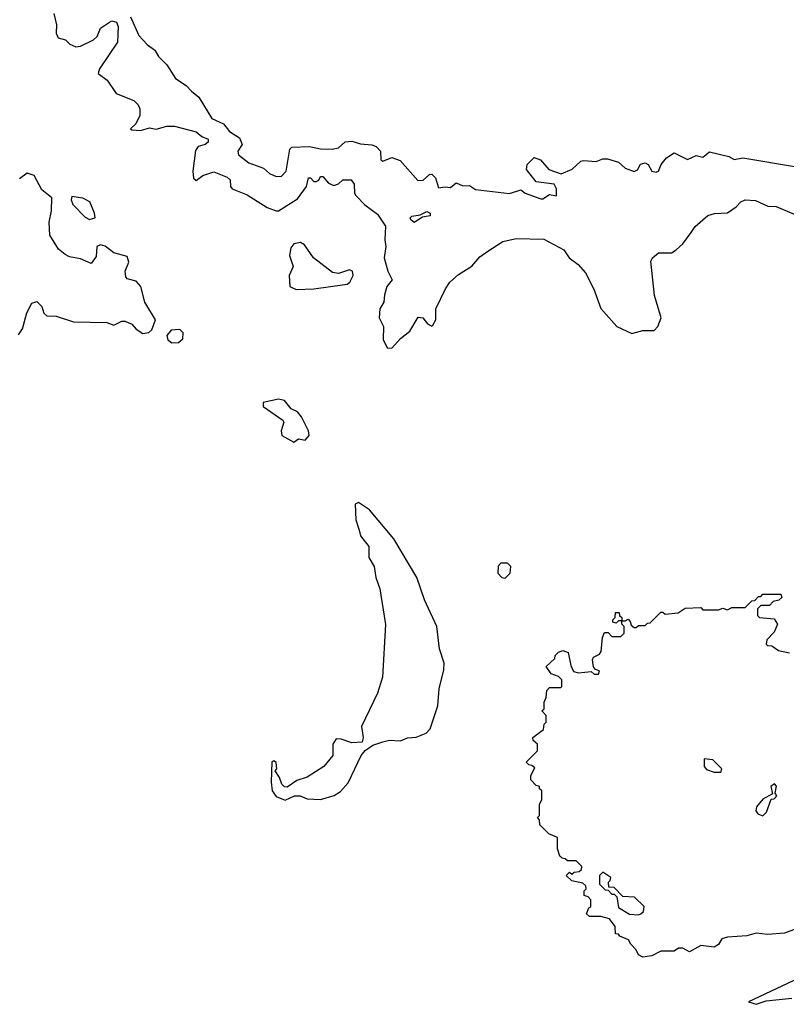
# Model space of a CAD drawing. Extents: x 1793424 to 1900092, y 321114 to 470632.
# Tile 123 of 256: x 1864631 to 1868080, y 366155 to 370586. Entities that reach past the tile are written whole.
import ezdxf

# ---------------------------------------------------------------- set-up
doc = ezdxf.new("R2010")
doc.units = 0

msp = doc.modelspace()

# ---------------------------------------------------------------- linework, layer by layer
at = {"layer": '0CON05XD'}
for points in [[(1864784.5, 370614.5), (1864796.2, 370563.8), (1864794.4, 370525), (1864804.2, 370505), (1864837.5, 370495), (1864856, 370476), (1864883.9, 370463.9), (1864905, 370466.7), (1864962.5, 370495), (1864978.8, 370511.2), (1864995, 370547.5), (1865035, 370575.8), (1865045, 370580.8), (1865065.8, 370575), (1865074.3, 370555), (1865071.1, 370485), (1864990, 370365), (1864984.3, 370344.3), (1865025, 370314), (1865065, 370254.4), (1865145, 370221.8), (1865163.7, 370203.7), (1865171.3, 370185), (1865171.5, 370155), (1865152.7, 370117.3), (1865130, 370095), (1865135, 370090), (1865175, 370087.5), (1865215, 370100), (1865245, 370093.3), (1865292.3, 370107.7), (1865327.7, 370107.7), (1865425, 370081.2), (1865450.3, 370060.3), (1865478.8, 370048.8), (1865478.6, 370035), (1865465, 370023.9), (1865434.5, 370015.5), (1865421.8, 369998.2), (1865410.5, 369905), (1865412.9, 369872.9), (1865425, 369863.1), (1865455, 369885.6), (1865505, 369902), (1865565, 369878.1), (1865577.1, 369865), (1865580, 369835), (1865587.5, 369825), (1865655, 369798.6), (1865745, 369740.8), (1865785, 369726.2), (1865795, 369726.2), (1865880.5, 369779.5), (1865920.8, 369835), (1865930, 369875), (1865940, 369875), (1865955, 369857.5), (1865965, 369857.5), (1865976.4, 369863.6), (1865985, 369880), (1865995, 369880), (1866020.7, 369850.7), (1866045, 369840), (1866065, 369847.5), (1866084.2, 369865.8), (1866122.5, 369865), (1866136.4, 369846.4), (1866136.7, 369805), (1866143.3, 369795), (1866183.2, 369753.2), (1866241.5, 369711.5), (1866277.1, 369657.1), (1866273.8, 369595), (1866278.5, 369565), (1866270.9, 369515), (1866287.1, 369455), (1866306.2, 369415), (1866283.3, 369385), (1866271.9, 369348.1), (1866269.4, 369315), (1866252, 369285), (1866248.8, 369245), (1866268, 369205), (1866267, 369147), (1866285, 369110), (1866305, 369107.5), (1866345, 369150.8), (1866386.2, 369183.8), (1866423, 369247), (1866445, 369243.8), (1866465, 369216.7), (1866485, 369207.5), (1866489.3, 369210.7), (1866503.3, 369235), (1866503.3, 369285), (1866546.2, 369375), (1866566.7, 369405), (1866605, 369440), (1866665, 369477.5), (1866700.5, 369519.5), (1866737.5, 369545), (1866805, 369588), (1866865, 369601.4), (1866988.7, 369598.7), (1867079.7, 369549.7), (1867103.3, 369515), (1867143.9, 369483.9), (1867177.3, 369447.3), (1867213.9, 369373.9), (1867246.4, 369286.4), (1867317.5, 369205), (1867385, 369173.8), (1867435, 369186.7), (1867485, 369187.5), (1867502.5, 369205), (1867516.7, 369245), (1867486.7, 369345), (1867470.5, 369499.5), (1867477.5, 369515), (1867505, 369537.5), (1867563, 369537), (1867585, 369550), (1867615, 369576.7), (1867652, 369628), (1867670, 369655), (1867727.5, 369705), (1867756.4, 369713.6), (1867815, 369717.5), (1867855, 369743.3), (1867875, 369766.7), (1867895, 369776.2), (1867941.7, 369771.7), (1867997, 369747), (1868035, 369746), (1868175, 369686)], [(1865128.7, 370598.7), (1865167.5, 370515), (1865205, 370474.6), (1865239.5, 370449.5), (1865255, 370421.1), (1865292.8, 370382.8), (1865332.3, 370322.3), (1865380.5, 370290.5), (1865404, 370264), (1865437, 370237), (1865495, 370140.9), (1865547.9, 370117.9), (1865575, 370083.1), (1865620, 370055), (1865631.2, 370025), (1865612.5, 369995), (1865615, 369977.5), (1865662, 369942), (1865727.7, 369917.7), (1865755, 369893.3), (1865785, 369881.2), (1865808.3, 369881.7), (1865830, 369905), (1865845.9, 370004.1), (1865855, 370012), (1865935, 370015.6), (1865985, 370004.4), (1866036.8, 370003.2), (1866065, 370009.4), (1866095, 370036.2), (1866125, 370040), (1866165, 370026.9), (1866215, 370023.1), (1866235.4, 370015.4), (1866254.4, 369995), (1866256.2, 369956.2), (1866265, 369950), (1866305, 369966.7), (1866342.2, 369952.2), (1866422.3, 369862.3), (1866445.5, 369864.5), (1866475, 369890), (1866485, 369890.8), (1866501.4, 369875), (1866515, 369829.2), (1866545, 369834.4), (1866569.2, 369830.8), (1866595, 369852.5), (1866625, 369838.8), (1866655, 369840), (1866682.3, 369822.3), (1866835, 369804.3), (1866885, 369820), (1866905.7, 369805.7), (1866975, 369780.6), (1866985, 369780.6), (1867015, 369800), (1867046.1, 369793.9), (1867045.5, 369825), (1867035.3, 369845.3), (1866955, 369856.7), (1866911.4, 369911.4), (1866913.5, 369935), (1866945, 369966.5), (1866974.3, 369955), (1867012.1, 369912.1), (1867066.9, 369893.1), (1867116.1, 369913.9), (1867155, 369950), (1867167, 369953), (1867225, 369948.6), (1867255, 369960), (1867275, 369960), (1867325, 369945.7), (1867355, 369918.6), (1867395, 369902.9), (1867410.2, 369909.8), (1867424.1, 369935.9), (1867445, 369941.5), (1867459.2, 369935), (1867475, 369904.2), (1867495, 369899.4), (1867505.7, 369905), (1867516.5, 369935), (1867540.4, 369965), (1867575, 369986.5), (1867635, 369956.7), (1867675, 369975.3), (1867705, 369967.1), (1867735, 369991.2), (1867821.1, 369971.1), (1867845, 369956.6), (1867885, 369964.8), (1868125.6, 369924.4)], [(1864625, 369167.5), (1864643.3, 369195), (1864663, 369267), (1864685, 369310), (1864708.3, 369318.3), (1864730, 369295), (1864740, 369265), (1864753, 369253), (1864795, 369252.5), (1864873, 369227), (1865023.6, 369223.6), (1865055, 369211.2), (1865090.8, 369229.2), (1865105, 369229.2), (1865135, 369216), (1865155, 369193.3), (1865185, 369173.8), (1865211.7, 369178.3), (1865225, 369190), (1865242.5, 369235), (1865193.8, 369315), (1865175.8, 369385), (1865155, 369410), (1865115, 369420), (1865108.3, 369428.3), (1865106, 369455), (1865121.2, 369495), (1865115, 369520), (1865055, 369536.7), (1865015, 369566.7), (1864995, 369573.3), (1864977.5, 369565), (1864975, 369520), (1864951.7, 369488.3), (1864905, 369509.2), (1864855, 369518.8), (1864835, 369528.8), (1864805, 369553.3), (1864767, 369617), (1864763.3, 369675), (1864774, 369726), (1864776, 369785), (1864729.8, 369819.8), (1864695.7, 369885), (1864664.2, 369895.8), (1864629.5, 369870.5)], [(1864945, 369687.5), (1864965, 369692.5), (1864970, 369695), (1864967.5, 369715), (1864945.9, 369765.9), (1864915, 369782.5), (1864865, 369790), (1864862.5, 369775), (1864870, 369755), (1864925, 369697.5), (1864945, 369687.5)], [(1866405, 369673.3), (1866390, 369685), (1866387.5, 369695), (1866395, 369702.5), (1866432.3, 369707.7), (1866462.5, 369722.5), (1866477.5, 369715), (1866477, 369703), (1866443, 369697), (1866405, 369673.3)], [(1865875, 369372.2), (1865955, 369374.6), (1866105, 369396.4), (1866116.2, 369405), (1866130.8, 369435), (1866128.5, 369455), (1866115, 369460.6), (1866065, 369444.4), (1866038.8, 369448.8), (1865953.3, 369515), (1865913, 369573), (1865893.6, 369583.6), (1865865, 369578), (1865850.3, 369559.7), (1865844.4, 369525.6), (1865860.6, 369475), (1865843.8, 369435), (1865846.1, 369386.1), (1865875, 369372.2)], [(1865315, 369132.5), (1865345, 369133.3), (1865365, 369150), (1865367, 369177), (1865351.7, 369191.7), (1865311.7, 369188.3), (1865292.5, 369165), (1865297.5, 369145), (1865315, 369132.5)], [(1865865, 368684), (1865885, 368700), (1865915.9, 368694.1), (1865933.8, 368715), (1865930, 368735), (1865899.1, 368799.1), (1865880.6, 368820.6), (1865852.5, 368835), (1865822.5, 368872.5), (1865795, 368878.8), (1865727, 368863), (1865726.7, 368845), (1865815, 368783.3), (1865819.2, 368775), (1865807.8, 368735), (1865810.8, 368715), (1865865, 368684)], [(1865825, 367073.8), (1865867, 367093), (1865893, 367093), (1865925, 367080), (1865985, 367076.7), (1866046.1, 367093.9), (1866075, 367112.5), (1866108.3, 367151.7), (1866167.5, 367275), (1866185, 367297.5), (1866219.3, 367320.7), (1866265, 367336.7), (1866295, 367343.3), (1866345, 367340), (1866375, 367353.3), (1866415, 367357.5), (1866460, 367375), (1866477.5, 367395), (1866512.3, 367497.7), (1866518, 367575), (1866539.3, 367660.7), (1866540.3, 367690.3), (1866520, 367755), (1866508, 367855), (1866452.5, 367975), (1866418, 368075), (1866315, 368250), (1866205, 368380), (1866155, 368412.5), (1866140, 368405), (1866143.8, 368335), (1866158.3, 368288.3), (1866165, 368262.5), (1866202, 368215), (1866201.9, 368165), (1866225.8, 368125.8), (1866232.9, 368075), (1866251.4, 368025), (1866276.4, 367863.6), (1866262.7, 367627.3), (1866241.2, 367555), (1866168.8, 367405), (1866176.2, 367355), (1866172.5, 367335), (1866125, 367331.2), (1866077.9, 367347.9), (1866055, 367349.2), (1866040, 367325), (1866040, 367275), (1866000, 367225), (1865925, 367177.5), (1865878.3, 367161.7), (1865835, 367132.5), (1865823, 367133), (1865810, 367145), (1865800, 367175), (1865780, 367205), (1865787.5, 367215), (1865785, 367242.5), (1865775, 367250), (1865765, 367246.2), (1865762.5, 367155), (1865767.5, 367115), (1865785, 367090), (1865825, 367073.8)], [(1866815, 368072.5), (1866837.5, 368095), (1866840, 368125), (1866825, 368140), (1866795, 368140), (1866783, 368127), (1866782.5, 368095), (1866800, 368075), (1866815, 368072.5)], [(1867435, 366367.5), (1867415, 366377.5), (1867405, 366400), (1867380, 366425), (1867370, 366445), (1867331.7, 366461.7), (1867325, 366470), (1867311.7, 366471.7), (1867310, 366505), (1867285, 366540), (1867245, 366550), (1867195, 366550), (1867181.7, 366561.7), (1867191.7, 366588.3), (1867200, 366595), (1867200, 366625), (1867188.3, 366638.3), (1867170, 366645), (1867170, 366665), (1867180, 366675), (1867178.3, 366688.3), (1867165, 366700), (1867115, 366710), (1867090, 366735), (1867105, 366750), (1867115, 366740), (1867125, 366750), (1867148.3, 366751.7), (1867158.3, 366761.7), (1867160, 366775), (1867135, 366800), (1867095, 366800), (1867085, 366810), (1867071.7, 366811.7), (1867061.7, 366821.7), (1867050, 366855), (1867050, 366905), (1867011.7, 366921.7), (1866971.7, 366961.7), (1866970, 366985), (1866960, 366995), (1866970, 367005), (1866970, 367055), (1866980, 367075), (1866980, 367115), (1866970, 367125), (1866970, 367135), (1866955, 367140), (1866930, 367165), (1866930, 367185), (1866948.3, 367218.3), (1866935, 367230), (1866921.7, 367231.7), (1866910, 367245), (1866960, 367295), (1866960, 367325), (1866941.7, 367341.7), (1866940, 367355), (1866988.3, 367391.7), (1866990, 367415), (1867000, 367425), (1867000, 367455), (1866980, 367475), (1866990, 367485), (1866990, 367515), (1867000, 367535), (1867003, 367567), (1867015, 367580), (1867065, 367580), (1867070, 367585), (1867070, 367615), (1867055, 367630), (1867021.7, 367641.7), (1867000, 367675), (1867038.3, 367711.7), (1867040, 367725), (1867055, 367740), (1867075, 367747.5), (1867098.3, 367738.3), (1867110, 367680), (1867123, 367653), (1867145, 367646.7), (1867202.5, 367652.5), (1867215, 367640), (1867235, 367640), (1867240, 367655), (1867221.7, 367661.7), (1867213, 367673), (1867207.5, 367705), (1867213.3, 367716.7), (1867239.3, 367730.7), (1867247, 367743), (1867252.5, 367805), (1867261.7, 367828.3), (1867278.3, 367828.3), (1867295, 367810), (1867335, 367810), (1867350, 367825), (1867350, 367855), (1867340, 367865), (1867340, 367880), (1867325, 367880), (1867315, 367870), (1867300, 367875), (1867300, 367885), (1867310, 367895), (1867311.7, 367918.3), (1867328.3, 367918.3), (1867330, 367905), (1867340, 367895), (1867340, 367880), (1867355, 367880), (1867368.3, 367888.3), (1867378.3, 367878.3), (1867381.7, 367861.7), (1867395, 367850), (1867405, 367850), (1867415, 367860), (1867445, 367860), (1867455, 367870), (1867468.3, 367871.7), (1867515, 367920), (1867525, 367920), (1867535, 367910), (1867593.3, 367916.7), (1867625, 367937.5), (1867695, 367940), (1867705, 367930), (1867775, 367930), (1867795, 367937.5), (1867815, 367930), (1867835, 367940), (1867895, 367940), (1867925, 367970), (1867938.3, 367971.7), (1867955, 367990), (1867965, 367990), (1867975, 368000), (1868055, 368000), (1868060, 367985), (1868047, 367973), (1868021.7, 367968.3), (1868005, 367950), (1867965, 367950), (1867950, 367935), (1867950, 367905), (1867960, 367895), (1868025, 367890), (1868040, 367865), (1868025, 367830), (1867992.5, 367795), (1867990, 367775), (1867995, 367770), (1868015, 367767.5), (1868045, 367747.5), (1868095, 367736.7)], [(1867785, 367200), (1867790, 367215), (1867750, 367255), (1867710, 367260), (1867710, 367225), (1867721.7, 367211.7), (1867755, 367200), (1867785, 367200)], [(1867975, 367002.5), (1867990.7, 367019.3), (1868011.7, 367078.3), (1868025, 367080), (1868037, 367093), (1868030, 367105), (1868036.4, 367136.4), (1868027, 367147), (1868010, 367135), (1868018.3, 367101.7), (1867975, 367077.5), (1867946.1, 367043.9), (1867943.3, 367025), (1867952, 367012), (1867975, 367002.5)], [(1867415, 366557.5), (1867425, 366562.5), (1867437, 366573), (1867440, 366595), (1867397, 366637), (1867345, 366640), (1867305, 366680), (1867281.7, 366681.7), (1867280, 366705), (1867288.3, 366711.7), (1867290, 366725), (1867255, 366750), (1867240, 366735), (1867240, 366695), (1867265, 366670), (1867278.3, 366668.3), (1867295, 366650), (1867305, 366650), (1867318.3, 366638.3), (1867325, 366590), (1867375, 366560), (1867415, 366557.5)], [(1868205.6, 366524.4), (1868072.5, 366475), (1867995, 366468.6), (1867945, 366474.3), (1867903, 366463), (1867815, 366457.5), (1867790.7, 366449.3), (1867775, 366423.3), (1867755, 366412.5), (1867695, 366420), (1867645, 366390.6), (1867615, 366407.5), (1867595, 366407.5), (1867575, 366393.3), (1867516.2, 366393.8), (1867475, 366372.5), (1867435, 366367.5)], [(1868137.3, 366272.7), (1867910, 366165), (1867945, 366154.6)], [(1867945, 366154.6), (1867990, 366170), (1868105, 366181.9)]]:
    msp.add_lwpolyline(points, dxfattribs=at)

doc.saveas('drawing.dxf')
